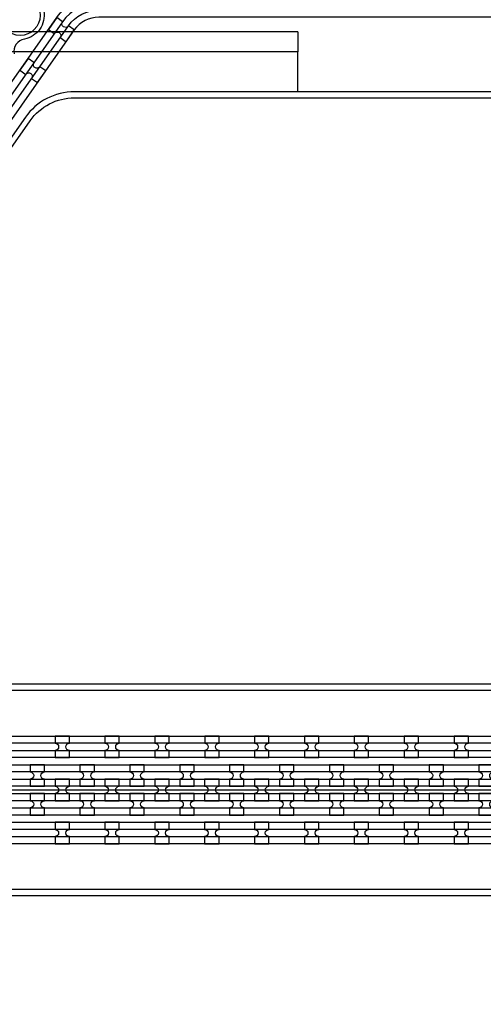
# Model space of a CAD drawing. Extents: x -63500 to 63500, y -63500 to 63500.
# Tile 136 of 256: x 8011 to 10335, y -10205 to -5268. Entities that reach past the tile are written whole.
import ezdxf

# ---------------------------------------------------------------- set-up
doc = ezdxf.new("R2010")
doc.units = 13
doc.header["$MEASUREMENT"] = 0
for name, color, linetype in [('1_Metal', 2, 'Continuous'), ('2_Electrodes', 5, 'Continuous'), ('3_Outline', 4, 'Continuous')]:
    doc.layers.add(name, color=color, linetype=linetype)

msp = doc.modelspace()

# ---------------------------------------------------------------- linework, layer by layer
for p, q in [((9405.7, -5330), (1384.2, -5330)), ((9405.7, -5330), (9405.7, -5430)), ((9405.7, -5430), (1855.2, -5430)), ((9405.7, -5630), (9405.7, -5430)), ((5312.2, -9130), (23812.2, -9130))]:
    msp.add_line(p, q)
for radius in [50000, 47500, 45000]:
    msp.add_circle((0, 0), radius)
at = {"layer": '1_Metal'}
for points in [[(-50000, 0, 1), (50000, 0), (51000, 0, -1), (-51000, 0)], [(5312.2, -9220), (5714.1, -9220), (35908.6, -9220, 0.414214), (37748.6, -7380), (37748.6, -6880, 0.414214), (35908.6, -5040), (34675.7, -5040, 0.244698), (34660.9, -5047.6), (34619.6, -5018.7), (34684.1, -4926.5), (34725.1, -4955.2), (34710.7, -4975.6, 0.606815), (34725.5, -5004), (35908.7, -5004, -0.414214), (37784.7, -6880), (37784.7, -7380, -0.414214), (35908.7, -9256), (5714.1, -9256), (5312.2, -9256)], [(5312.2, -9148), (5714.1, -9148), (35908.6, -9148, 0.414214), (37676.6, -7380), (37676.6, -6880, 0.414214), (35908.6, -5112), (34624.5, -5112, 0.244698), (34609.8, -5119.6), (34568.9, -5091), (34619.6, -5018.7), (34660.9, -5047.6, 0.606815), (34675.7, -5076), (35908.6, -5076, -0.414214), (37712.6, -6880), (37712.6, -7380, -0.414214), (35908.6, -9184), (5714.1, -9184), (5312.2, -9184)], [(5312.2, -9076), (5714.1, -9076), (35908.6, -9076, 0.414214), (37604.6, -7380), (37604.6, -6880, 0.414214), (35908.6, -5184), (34574.3, -5184, 0.244698), (34559.5, -5191.6), (34518.6, -5162.9), (34568.9, -5091), (34609.8, -5119.6, 0.606815), (34624.5, -5148), (35908.6, -5148, -0.414214), (37640.6, -6880), (37640.6, -7380, -0.414214), (35908.6, -9112), (5714.1, -9112), (5312.2, -9112)], [(5312.2, -9004), (5714.1, -9004), (5714.1, -9004), (35908.7, -9004, 0.414214), (37532.7, -7380), (37532.7, -6880, 0.414214), (35908.7, -5256), (34523.8, -5256, 0.244698), (34509.1, -5263.6), (34494.7, -5284.1), (34453.8, -5255.4), (34518.6, -5162.9), (34559.5, -5191.6, 0.606815), (34574.3, -5220), (35908.6, -5220, -0.414214), (37568.6, -6880), (37568.6, -7380, -0.414214), (35908.6, -9040), (5714.1, -9040), (5312.2, -9040)], [(8196.8, -5258), (8155.5, -5317), (8185, -5337.6, -0.414214), (8210.1, -5333.2), (8210.1, -5333.2, -0.414214), (8214.5, -5358.3), (8244, -5378.9), (8285.3, -5319.9), (8255.8, -5299.3, -0.414214), (8230.7, -5303.7), (8230.7, -5303.7, -0.414214), (8226.3, -5278.6)], [(8053.4, -5462.8), (8012.1, -5521.8), (8041.6, -5542.4, -0.414214), (8066.7, -5538), (8066.7, -5538, -0.414214), (8071.1, -5563.1), (8100.6, -5583.7), (8141.9, -5524.7), (8112.4, -5504.1, -0.414214), (8087.3, -5508.5), (8087.3, -5508.5, -0.414214), (8082.9, -5483.4)], [(8188.7, -8968), (8260.7, -8968), (8260.7, -8932, -0.414214), (8242.7, -8914), (8242.7, -8914, -0.414214), (8260.7, -8896), (8260.7, -8860), (8188.7, -8860), (8188.7, -8896, -0.414214), (8206.7, -8914), (8206.7, -8914, -0.414214), (8188.7, -8932)], [(8438.7, -8968), (8510.7, -8968), (8510.7, -8932, -0.414214), (8492.7, -8914), (8492.7, -8914, -0.414214), (8510.7, -8896), (8510.7, -8860), (8438.7, -8860), (8438.7, -8896, -0.414214), (8456.7, -8914), (8456.7, -8914, -0.414214), (8438.7, -8932)], [(8688.7, -8968), (8760.7, -8968), (8760.7, -8932, -0.414214), (8742.7, -8914), (8742.7, -8914, -0.414214), (8760.7, -8896), (8760.7, -8860), (8688.7, -8860), (8688.7, -8896, -0.414214), (8706.7, -8914), (8706.7, -8914, -0.414214), (8688.7, -8932)], [(8938.7, -8968), (9010.7, -8968), (9010.7, -8932, -0.414214), (8992.7, -8914), (8992.7, -8914, -0.414214), (9010.7, -8896), (9010.7, -8860), (8938.7, -8860), (8938.7, -8896, -0.414214), (8956.7, -8914), (8956.7, -8914, -0.414214), (8938.7, -8932)], [(9188.7, -8968), (9260.7, -8968), (9260.7, -8932, -0.414214), (9242.7, -8914), (9242.7, -8914, -0.414214), (9260.7, -8896), (9260.7, -8860), (9188.7, -8860), (9188.7, -8896, -0.414214), (9206.7, -8914), (9206.7, -8914, -0.414214), (9188.7, -8932)], [(9438.7, -8968), (9510.7, -8968), (9510.7, -8932, -0.414214), (9492.7, -8914), (9492.7, -8914, -0.414214), (9510.7, -8896), (9510.7, -8860), (9438.7, -8860), (9438.7, -8896, -0.414214), (9456.7, -8914), (9456.7, -8914, -0.414214), (9438.7, -8932)], [(9688.7, -8968), (9760.7, -8968), (9760.7, -8932, -0.414214), (9742.7, -8914), (9742.7, -8914, -0.414214), (9760.7, -8896), (9760.7, -8860), (9688.7, -8860), (9688.7, -8896, -0.414214), (9706.7, -8914), (9706.7, -8914, -0.414214), (9688.7, -8932)], [(9938.7, -8968), (10010.7, -8968), (10010.7, -8932, -0.414214), (9992.7, -8914), (9992.7, -8914, -0.414214), (10010.7, -8896), (10010.7, -8860), (9938.7, -8860), (9938.7, -8896, -0.414214), (9956.7, -8914), (9956.7, -8914, -0.414214), (9938.7, -8932)], [(10188.7, -8968), (10260.7, -8968), (10260.7, -8932, -0.414214), (10242.7, -8914), (10242.7, -8914, -0.414214), (10260.7, -8896), (10260.7, -8860), (10188.7, -8860), (10188.7, -8896, -0.414214), (10206.7, -8914), (10206.7, -8914, -0.414214), (10188.7, -8932)], [(8135.6, -9112), (8135.6, -9076, -0.414214), (8117.6, -9058), (8117.6, -9058, -0.414214), (8135.6, -9040), (8135.6, -9004), (8063.6, -9004), (8063.6, -9040, -0.414214), (8081.6, -9058), (8081.6, -9058, -0.414214), (8063.6, -9076), (8063.6, -9112)], [(8385.6, -9112), (8385.6, -9076, -0.414214), (8367.6, -9058), (8367.6, -9058, -0.414214), (8385.6, -9040), (8385.6, -9004), (8313.6, -9004), (8313.6, -9040, -0.414214), (8331.6, -9058), (8331.6, -9058, -0.414214), (8313.6, -9076), (8313.6, -9112)], [(8635.6, -9112), (8635.6, -9076, -0.414214), (8617.6, -9058), (8617.6, -9058, -0.414214), (8635.6, -9040), (8635.6, -9004), (8563.6, -9004), (8563.6, -9040, -0.414214), (8581.6, -9058), (8581.6, -9058, -0.414214), (8563.6, -9076), (8563.6, -9112)], [(8885.6, -9112), (8885.6, -9076, -0.414214), (8867.6, -9058), (8867.6, -9058, -0.414214), (8885.6, -9040), (8885.6, -9004), (8813.6, -9004), (8813.6, -9040, -0.414214), (8831.6, -9058), (8831.6, -9058, -0.414214), (8813.6, -9076), (8813.6, -9112)], [(9135.6, -9112), (9135.6, -9076, -0.414214), (9117.6, -9058), (9117.6, -9058, -0.414214), (9135.6, -9040), (9135.6, -9004), (9063.6, -9004), (9063.6, -9040, -0.414214), (9081.6, -9058), (9081.6, -9058, -0.414214), (9063.6, -9076), (9063.6, -9112)], [(9385.6, -9112), (9385.6, -9076, -0.414214), (9367.6, -9058), (9367.6, -9058, -0.414214), (9385.6, -9040), (9385.6, -9004), (9313.6, -9004), (9313.6, -9040, -0.414214), (9331.6, -9058), (9331.6, -9058, -0.414214), (9313.6, -9076), (9313.6, -9112)], [(9635.6, -9112), (9635.6, -9076, -0.414214), (9617.6, -9058), (9617.6, -9058, -0.414214), (9635.6, -9040), (9635.6, -9004), (9563.6, -9004), (9563.6, -9040, -0.414214), (9581.6, -9058), (9581.6, -9058, -0.414214), (9563.6, -9076), (9563.6, -9112)], [(9885.6, -9112), (9885.6, -9076, -0.414214), (9867.6, -9058), (9867.6, -9058, -0.414214), (9885.6, -9040), (9885.6, -9004), (9813.6, -9004), (9813.6, -9040, -0.414214), (9831.6, -9058), (9831.6, -9058, -0.414214), (9813.6, -9076), (9813.6, -9112)], [(10135.6, -9112), (10135.6, -9076, -0.414214), (10117.6, -9058), (10117.6, -9058, -0.414214), (10135.6, -9040), (10135.6, -9004), (10063.6, -9004), (10063.6, -9040, -0.414214), (10081.6, -9058), (10081.6, -9058, -0.414214), (10063.6, -9076), (10063.6, -9112)], [(10385.6, -9112), (10385.6, -9076, -0.414214), (10367.6, -9058), (10367.6, -9058, -0.414214), (10385.6, -9040), (10385.6, -9004), (10313.6, -9004), (10313.6, -9040, -0.414214), (10331.6, -9058), (10331.6, -9058, -0.414214), (10313.6, -9076), (10313.6, -9112)], [(8260.6, -9076), (8188.6, -9076), (8188.6, -9112, -0.414214), (8206.6, -9130), (8206.6, -9130, -0.414214), (8188.6, -9148), (8188.6, -9184), (8260.6, -9184), (8260.6, -9148, -0.414214), (8242.6, -9130), (8242.6, -9130, -0.414214), (8260.6, -9112), (8260.6, -9076)], [(8510.6, -9076), (8438.6, -9076), (8438.6, -9112, -0.414214), (8456.6, -9130), (8456.6, -9130, -0.414214), (8438.6, -9148), (8438.6, -9184), (8510.6, -9184), (8510.6, -9148, -0.414214), (8492.6, -9130), (8492.6, -9130, -0.414214), (8510.6, -9112), (8510.6, -9076)], [(8760.6, -9076), (8688.6, -9076), (8688.6, -9112, -0.414214), (8706.6, -9130), (8706.6, -9130, -0.414214), (8688.6, -9148), (8688.6, -9184), (8760.6, -9184), (8760.6, -9148, -0.414214), (8742.6, -9130), (8742.6, -9130, -0.414214), (8760.6, -9112), (8760.6, -9076)], [(9010.6, -9076), (8938.6, -9076), (8938.6, -9112, -0.414214), (8956.6, -9130), (8956.6, -9130, -0.414214), (8938.6, -9148), (8938.6, -9184), (9010.6, -9184), (9010.6, -9148, -0.414214), (8992.6, -9130), (8992.6, -9130, -0.414214), (9010.6, -9112), (9010.6, -9076)], [(9260.6, -9076), (9188.6, -9076), (9188.6, -9112, -0.414214), (9206.6, -9130), (9206.6, -9130, -0.414214), (9188.6, -9148), (9188.6, -9184), (9260.6, -9184), (9260.6, -9148, -0.414214), (9242.6, -9130), (9242.6, -9130, -0.414214), (9260.6, -9112), (9260.6, -9076)], [(9510.6, -9076), (9438.6, -9076), (9438.6, -9112, -0.414214), (9456.6, -9130), (9456.6, -9130, -0.414214), (9438.6, -9148), (9438.6, -9184), (9510.6, -9184), (9510.6, -9148, -0.414214), (9492.6, -9130), (9492.6, -9130, -0.414214), (9510.6, -9112), (9510.6, -9076)], [(9760.6, -9076), (9688.6, -9076), (9688.6, -9112, -0.414214), (9706.6, -9130), (9706.6, -9130, -0.414214), (9688.6, -9148), (9688.6, -9184), (9760.6, -9184), (9760.6, -9148, -0.414214), (9742.6, -9130), (9742.6, -9130, -0.414214), (9760.6, -9112), (9760.6, -9076)], [(10010.6, -9076), (9938.6, -9076), (9938.6, -9112, -0.414214), (9956.6, -9130), (9956.6, -9130, -0.414214), (9938.6, -9148), (9938.6, -9184), (10010.6, -9184), (10010.6, -9148, -0.414214), (9992.6, -9130), (9992.6, -9130, -0.414214), (10010.6, -9112), (10010.6, -9076)], [(10260.6, -9076), (10188.6, -9076), (10188.6, -9112, -0.414214), (10206.6, -9130), (10206.6, -9130, -0.414214), (10188.6, -9148), (10188.6, -9184), (10260.6, -9184), (10260.6, -9148, -0.414214), (10242.6, -9130), (10242.6, -9130, -0.414214), (10260.6, -9112), (10260.6, -9076)], [(8135.6, -9148), (8063.6, -9148), (8063.6, -9184, -0.414214), (8081.6, -9202), (8081.6, -9202, -0.414214), (8063.6, -9220), (8063.6, -9256), (8135.6, -9256), (8135.6, -9220, -0.414214), (8117.6, -9202), (8117.6, -9202, -0.414214), (8135.6, -9184), (8135.6, -9148)], [(8385.6, -9148), (8313.6, -9148), (8313.6, -9184, -0.414214), (8331.6, -9202), (8331.6, -9202, -0.414214), (8313.6, -9220), (8313.6, -9256), (8385.6, -9256), (8385.6, -9220, -0.414214), (8367.6, -9202), (8367.6, -9202, -0.414214), (8385.6, -9184), (8385.6, -9148)], [(8635.6, -9148), (8563.6, -9148), (8563.6, -9184, -0.414214), (8581.6, -9202), (8581.6, -9202, -0.414214), (8563.6, -9220), (8563.6, -9256), (8635.6, -9256), (8635.6, -9220, -0.414214), (8617.6, -9202), (8617.6, -9202, -0.414214), (8635.6, -9184), (8635.6, -9148)], [(8885.6, -9148), (8813.6, -9148), (8813.6, -9184, -0.414214), (8831.6, -9202), (8831.6, -9202, -0.414214), (8813.6, -9220), (8813.6, -9256), (8885.6, -9256), (8885.6, -9220, -0.414214), (8867.6, -9202), (8867.6, -9202, -0.414214), (8885.6, -9184), (8885.6, -9148)], [(9135.6, -9148), (9063.6, -9148), (9063.6, -9184, -0.414214), (9081.6, -9202), (9081.6, -9202, -0.414214), (9063.6, -9220), (9063.6, -9256), (9135.6, -9256), (9135.6, -9220, -0.414214), (9117.6, -9202), (9117.6, -9202, -0.414214), (9135.6, -9184), (9135.6, -9148)], [(9385.6, -9148), (9313.6, -9148), (9313.6, -9184, -0.414214), (9331.6, -9202), (9331.6, -9202, -0.414214), (9313.6, -9220), (9313.6, -9256), (9385.6, -9256), (9385.6, -9220, -0.414214), (9367.6, -9202), (9367.6, -9202, -0.414214), (9385.6, -9184), (9385.6, -9148)], [(9635.6, -9148), (9563.6, -9148), (9563.6, -9184, -0.414214), (9581.6, -9202), (9581.6, -9202, -0.414214), (9563.6, -9220), (9563.6, -9256), (9635.6, -9256), (9635.6, -9220, -0.414214), (9617.6, -9202), (9617.6, -9202, -0.414214), (9635.6, -9184), (9635.6, -9148)], [(9885.6, -9148), (9813.6, -9148), (9813.6, -9184, -0.414214), (9831.6, -9202), (9831.6, -9202, -0.414214), (9813.6, -9220), (9813.6, -9256), (9885.6, -9256), (9885.6, -9220, -0.414214), (9867.6, -9202), (9867.6, -9202, -0.414214), (9885.6, -9184), (9885.6, -9148)], [(10135.6, -9148), (10063.6, -9148), (10063.6, -9184, -0.414214), (10081.6, -9202), (10081.6, -9202, -0.414214), (10063.6, -9220), (10063.6, -9256), (10135.6, -9256), (10135.6, -9220, -0.414214), (10117.6, -9202), (10117.6, -9202, -0.414214), (10135.6, -9184), (10135.6, -9148)], [(10385.6, -9148), (10313.6, -9148), (10313.6, -9184, -0.414214), (10331.6, -9202), (10331.6, -9202, -0.414214), (10313.6, -9220), (10313.6, -9256), (10385.6, -9256), (10385.6, -9220, -0.414214), (10367.6, -9202), (10367.6, -9202, -0.414214), (10385.6, -9184), (10385.6, -9148)], [(8188.6, -9400), (8260.6, -9400), (8260.6, -9364, -0.414214), (8242.6, -9346), (8242.6, -9346, -0.414214), (8260.6, -9328), (8260.6, -9292), (8188.6, -9292), (8188.6, -9328, -0.414214), (8206.6, -9346), (8206.6, -9346, -0.414214), (8188.6, -9364)], [(8438.6, -9400), (8510.6, -9400), (8510.6, -9364, -0.414214), (8492.6, -9346), (8492.6, -9346, -0.414214), (8510.6, -9328), (8510.6, -9292), (8438.6, -9292), (8438.6, -9328, -0.414214), (8456.6, -9346), (8456.6, -9346, -0.414214), (8438.6, -9364)], [(8688.6, -9400), (8760.6, -9400), (8760.6, -9364, -0.414214), (8742.6, -9346), (8742.6, -9346, -0.414214), (8760.6, -9328), (8760.6, -9292), (8688.6, -9292), (8688.6, -9328, -0.414214), (8706.6, -9346), (8706.6, -9346, -0.414214), (8688.6, -9364)], [(8938.6, -9400), (9010.6, -9400), (9010.6, -9364, -0.414214), (8992.6, -9346), (8992.6, -9346, -0.414214), (9010.6, -9328), (9010.6, -9292), (8938.6, -9292), (8938.6, -9328, -0.414214), (8956.6, -9346), (8956.6, -9346, -0.414214), (8938.6, -9364)], [(9188.6, -9400), (9260.6, -9400), (9260.6, -9364, -0.414214), (9242.6, -9346), (9242.6, -9346, -0.414214), (9260.6, -9328), (9260.6, -9292), (9188.6, -9292), (9188.6, -9328, -0.414214), (9206.6, -9346), (9206.6, -9346, -0.414214), (9188.6, -9364)], [(9438.6, -9400), (9510.6, -9400), (9510.6, -9364, -0.414214), (9492.6, -9346), (9492.6, -9346, -0.414214), (9510.6, -9328), (9510.6, -9292), (9438.6, -9292), (9438.6, -9328, -0.414214), (9456.6, -9346), (9456.6, -9346, -0.414214), (9438.6, -9364)], [(9688.6, -9400), (9760.6, -9400), (9760.6, -9364, -0.414214), (9742.6, -9346), (9742.6, -9346, -0.414214), (9760.6, -9328), (9760.6, -9292), (9688.6, -9292), (9688.6, -9328, -0.414214), (9706.6, -9346), (9706.6, -9346, -0.414214), (9688.6, -9364)], [(9938.6, -9400), (10010.6, -9400), (10010.6, -9364, -0.414214), (9992.6, -9346), (9992.6, -9346, -0.414214), (10010.6, -9328), (10010.6, -9292), (9938.6, -9292), (9938.6, -9328, -0.414214), (9956.6, -9346), (9956.6, -9346, -0.414214), (9938.6, -9364)], [(10188.6, -9400), (10260.6, -9400), (10260.6, -9364, -0.414214), (10242.6, -9346), (10242.6, -9346, -0.414214), (10260.6, -9328), (10260.6, -9292), (10188.6, -9292), (10188.6, -9328, -0.414214), (10206.6, -9346), (10206.6, -9346, -0.414214), (10188.6, -9364)]]:
    msp.add_lwpolyline(points, format="xyb", close=True, dxfattribs=at)
for points in [[(15046.8, -5256), (8408.2, -5256, 0.244698), (8285.3, -5319.9), (6589.8, -7741.4, -0.414214), (6222.1, -7806.2), (5583.2, -7358.8, -0.414214), (5518.3, -6991.1), (6467.2, -5636, 0.606815), (6344.3, -5400), (5959.3, -5400), (5691.3, -5400, -0.414214), (3671.3, -3380), (3671.3, -2880, -0.414214), (5691.3, -860), (35885.9, -860)], [(35885.9, -896), (5691.4, -896, 0.414214), (3707.4, -2880), (3707.4, -3380, 0.414214), (5691.4, -5364), (6344.3, -5364, -0.606815), (6496.7, -5656.7), (5552.5, -7005.2), (5547.8, -7011.8, 0.414214), (5603.8, -7329.3), (6242.7, -7776.7, 0.414214), (6560.3, -7720.7), (8255.8, -5299.3, -0.244698), (8408.2, -5220), (8544.7, -5220), (14996.4, -5220, 0.606815)], [(14996.4, -5184), (8544.7, -5184), (8408.2, -5184, 0.244698), (8226.3, -5278.6), (6530.8, -7700.1, -0.414214), (6263.4, -7747.2), (5624.4, -7299.8, -0.414214), (5577.3, -7032.4), (5581.9, -7025.8), (6526.2, -5677.3, 0.606815), (6344.3, -5328), (5691.4, -5328, -0.414214), (3743.4, -3380), (3743.4, -2880, -0.414214), (5691.4, -932), (35885.9, -932)], [(35885.9, -968), (5691.3, -968, 0.414214), (3779.3, -2880), (3779.3, -3380, 0.414214), (5691.3, -5292), (5959.3, -5292), (6344.3, -5292, -0.606815), (6555.7, -5698), (5606.8, -7053.1, 0.414214), (5645.1, -7270.3), (6284, -7717.7, 0.414214), (6501.3, -7679.4), (8196.8, -5258, -0.244698), (8408.2, -5148), (8794.7, -5148), (14946.1, -5148, 0.606815)], [(8132.1, -5226.3, -0.414214), (8034.8, -5365.4, 0.414214), (7983, -5439.3, -0.414214)], [(35908.6, -8896), (5714.1, -8895.9), (5312.2, -8895.9), (5312.2, -8860), (5714.1, -8860), (35908.7, -8860, 0.414214)], [(35908.7, -8968), (5714.1, -8968), (5312.2, -8968), (5312.2, -8932), (5714.1, -8932), (35908.6, -8932, 0.414214)], [(35908.6, -9328), (5714.1, -9328), (5312.2, -9328), (5312.2, -9292), (5714.1, -9292), (35908.7, -9292, 0.414214)], [(35908.7, -9400), (5714.1, -9400), (5312.2, -9400), (5312.2, -9364), (5714.1, -9364), (35908.6, -9364, 0.414214)]]:
    msp.add_lwpolyline(points, format="xyb", dxfattribs=at)
msp.add_lwpolyline([(8230.7, -5303.7), (8230.7, -5303.7)], close=True, dxfattribs=at)
at = {"layer": '2_Electrodes'}
for points in [[(47500, 0, -1), (-47500, 0), (-51000, 0, 1), (51000, 0)], [(38188.7, -7380), (38188.7, -6880, 0.156977), (37760.6, -5550, -0.610914), (37858.1, -5360), (37858.1, -5330, 0.610914), (37736.2, -5567.5, -0.156977), (38158.7, -6880), (38158.7, -7380, -0.414214), (35908.7, -9630), (6312.2, -9630), (6312.2, -9660), (35908.7, -9660, 0.414214)]]:
    msp.add_lwpolyline(points, format="xyb", close=True, dxfattribs=at)
for points in [[(14925.1, -5630), (8285.4, -5630, 0.244698), (8039.7, -5757.9), (6630.7, -7770.1, -0.414214), (6193.4, -7847.2), (5554.5, -7399.8, -0.414214), (5477.4, -6962.5), (6079.8, -6102, 0.606815), (5834.1, -5630), (5691.3, -5630, -0.127017), (4602, -5348.7, 0.127017), (4529.4, -5330), (4529.4, -5360, -0.127017), (4587.5, -5375, 0.127017), (5691.3, -5660), (5834.1, -5660, -0.606815), (6055.3, -6084.8), (5452.8, -6945.3, 0.414214), (5537.3, -7424.3), (6176.2, -7871.7, 0.414214), (6655.3, -7787.3), (8064.2, -5775.1, -0.244698), (8285.4, -5660), (14925.1, -5660, -0.244698)], [(35908.7, -8600), (6312.2, -8600), (6312.2, -8630), (35908.7, -8630, 0.414214)]]:
    msp.add_lwpolyline(points, format="xyb", dxfattribs=at)
msp.add_circle((8013.9, -5247.2), 100, dxfattribs=at)
at = {"layer": '3_Outline'}
for points in [[(47500, 0, -1), (-47500, 0), (-51000, 0, 1), (51000, 0)], [(38188.7, -7380), (38188.7, -6880, 0.156977), (37760.6, -5550, -0.610914), (37858.1, -5360), (37858.1, -5330, 0.610914), (37736.2, -5567.5, -0.156977), (38158.7, -6880), (38158.7, -7380, -0.414214), (35908.7, -9630), (6312.2, -9630), (6312.2, -9660), (35908.7, -9660, 0.414214)]]:
    msp.add_lwpolyline(points, format="xyb", close=True, dxfattribs=at)
for points in [[(14925.1, -5630), (8285.4, -5630, 0.244698), (8039.7, -5757.9), (6630.7, -7770.1, -0.414214), (6193.4, -7847.2), (5554.5, -7399.8, -0.414214), (5477.4, -6962.5), (6079.8, -6102, 0.606815), (5834.1, -5630), (5691.3, -5630, -0.127017), (4602, -5348.7, 0.127017), (4529.4, -5330), (4529.4, -5360, -0.127017), (4587.5, -5375, 0.127017), (5691.3, -5660), (5834.1, -5660, -0.606815), (6055.3, -6084.8), (5452.8, -6945.3, 0.414214), (5537.3, -7424.3), (6176.2, -7871.7, 0.414214), (6655.3, -7787.3), (8064.2, -5775.1, -0.244698), (8285.4, -5660), (14925.1, -5660, -0.244698)], [(35908.7, -8600), (6312.2, -8600), (6312.2, -8630), (35908.7, -8630, 0.414214)]]:
    msp.add_lwpolyline(points, format="xyb", dxfattribs=at)

doc.saveas('drawing.dxf')
